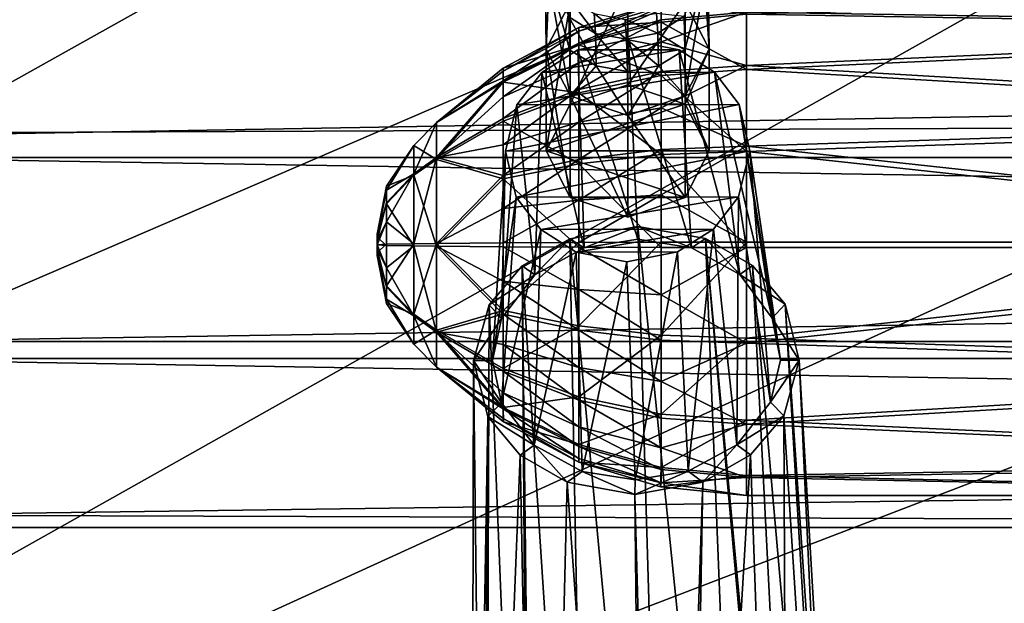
# Model space of a CAD drawing. Header units: metres. Extents: x -1204 to 0, y -809 to 0.
# Tile 20 of 145: x -1004 to -925, y -176 to -130. Entities that reach past the tile are written whole.
import ezdxf

# ---------------------------------------------------------------- set-up
doc = ezdxf.new("R2010")
doc.units = ezdxf.units.M

msp = doc.modelspace()

# ---------------------------------------------------------------- linework, layer by layer
at = {"layer": 'top0123410'}
for points in [[(-86.644287, -134.744339, 2135.108154), (-73.120026, -110.688354, 2118.26416), (-1125.842896, -120.685265, 2125.263916)], [(-86.644287, -134.744339, 2135.108154), (-1125.842896, -120.685265, 2125.263916), (-1114.374756, -139.161072, 2138.200928)], [(-1123.930176, -122.44268, 2122.832275), (-80.112152, -122.44268, 2122.832275), (-1112.71814, -140.701401, 2135.617188)], [(-80.112152, -122.44268, 2122.832275), (-91.324203, -140.701401, 2135.617188), (-1112.71814, -140.701401, 2135.617188)], [(-102.716942, -155.356339, 2149.541016), (-86.644287, -134.744339, 2135.108154), (-1114.374756, -139.161072, 2138.200928)], [(-102.716942, -155.356339, 2149.541016), (-1114.374756, -139.161072, 2138.200928), (-1101.325439, -155.356339, 2149.541016)], [(-1112.71814, -140.701401, 2135.617188), (-91.324203, -140.701401, 2135.617188), (-1099.933228, -156.713867, 2146.829102)], [(-91.324203, -140.701401, 2135.617188), (-104.1091, -156.713867, 2146.829102), (-1099.933228, -156.713867, 2146.829102)], [(-120.913994, -171.980591, 2161.181396), (-1101.325439, -155.356339, 2149.541016), (-1086.915405, -168.997421, 2159.092529)], [(-120.913994, -171.980591, 2161.181396), (-102.716942, -155.356339, 2149.541016), (-1101.325439, -155.356339, 2149.541016)], [(-1099.933228, -156.713867, 2146.829102), (-104.1091, -156.713867, 2146.829102), (-1085.794189, -170.206116, 2156.276611)], [(-104.1091, -156.713867, 2146.829102), (-118.248085, -170.206116, 2156.276611), (-1085.794189, -170.206116, 2156.276611)], [(-1071.388184, -179.853867, 2166.694336), (-120.913994, -171.980591, 2161.181396), (-1086.915405, -168.997421, 2159.092529)], [(-1085.794189, -170.206116, 2156.276611), (-118.248085, -170.206116, 2156.276611), (-1070.543091, -180.947266, 2163.797607)], [(-118.248085, -170.206116, 2156.276611), (-133.499237, -180.947266, 2163.797607), (-1070.543091, -180.947266, 2163.797607)], [(-140.755402, -184.178574, 2169.722412), (-120.913994, -171.980591, 2161.181396), (-1071.388184, -179.853867, 2166.694336)]]:
    msp.add_3dface(points, dxfattribs=at)
at = {"layer": 'top0123411'}
for points in [[(-961.70813, -132.049088, 1735.136475), (-961.316711, -122.724388, 1722.11853), (-961.806519, -125.094673, 1721.36084)], [(-961.70813, -132.049088, 1735.136475), (-959.804138, -128.31665, 1737.81897), (-961.316711, -122.724388, 1722.11853)], [(-948.70813, -132.049088, 1735.136475), (-949.307251, -122.655342, 1721.981689), (-950.611389, -128.317215, 1737.818604)], [(-948.70813, -132.049088, 1735.136475), (-948.807617, -125.019936, 1721.212891), (-949.307251, -122.655342, 1721.981689)], [(-959.893799, -129.458191, 1719.928833), (-959.826782, -132.131332, 1726.437988), (-961.806519, -125.094673, 1721.36084)], [(-961.806519, -125.094673, 1721.36084), (-959.826782, -132.131332, 1726.437988), (-959.804138, -135.781509, 1732.454102)], [(-959.804138, -135.781509, 1732.454102), (-961.70813, -132.049088, 1735.136475), (-961.806519, -125.094673, 1721.36084)], [(-948.807617, -125.019936, 1721.212891), (-950.634583, -132.100815, 1726.387695), (-950.702148, -129.405334, 1719.824219)], [(-950.611389, -135.780945, 1732.454468), (-950.634583, -132.100815, 1726.387695), (-948.807617, -125.019936, 1721.212891)], [(-948.70813, -132.049088, 1735.136475), (-950.611389, -135.780945, 1732.454468), (-948.807617, -125.019936, 1721.212891)], [(-955.207581, -134.881683, 1750.215576), (-955.207581, -126.770828, 1738.929932), (-959.804138, -136.427505, 1749.104614)], [(-955.207581, -126.770828, 1738.929932), (-959.804138, -128.31665, 1737.81897), (-959.804138, -136.427505, 1749.104614)], [(-950.611389, -128.317215, 1737.818604), (-955.207581, -126.770828, 1738.929932), (-955.207581, -134.881683, 1750.215576)], [(-959.893799, -129.458191, 1719.928833), (-960.003662, -127.826607, 1713.084595), (-957.78241, -130.787109, 1719.472534)], [(-960.003662, -127.826607, 1713.084595), (-957.889038, -129.203201, 1712.828247), (-957.78241, -130.787109, 1719.472534)], [(-959.804138, -136.427505, 1749.104614), (-959.804138, -128.31665, 1737.81897), (-961.70813, -140.159943, 1746.422119)], [(-959.804138, -128.31665, 1737.81897), (-961.70813, -132.049088, 1735.136475), (-961.70813, -140.159943, 1746.422119)], [(-950.611389, -136.428085, 1749.104248), (-950.611389, -128.317215, 1737.818604), (-955.207581, -134.881683, 1750.215576)], [(-948.70813, -132.049088, 1735.136475), (-950.611389, -128.317215, 1737.818604), (-950.611389, -136.428085, 1749.104248)], [(-957.78241, -130.787109, 1719.472534), (-957.717407, -133.382156, 1725.791382), (-959.893799, -129.458191, 1719.928833)], [(-957.717407, -133.382156, 1725.791382), (-959.826782, -132.131332, 1726.437988), (-959.893799, -129.458191, 1719.928833)], [(-957.78241, -130.787109, 1719.472534), (-957.889038, -129.203201, 1712.828247), (-955.294189, -131.243713, 1719.292358)], [(-957.889038, -129.203201, 1712.828247), (-955.399902, -129.673965, 1712.707397), (-955.294189, -131.243713, 1719.292358)], [(-952.807983, -130.758499, 1719.415894), (-955.399902, -129.673965, 1712.707397), (-952.9151, -129.167221, 1712.740601)], [(-950.702148, -129.405334, 1719.824219), (-952.807983, -130.758499, 1719.415894), (-952.9151, -129.167221, 1712.740601)], [(-950.634583, -132.100815, 1726.387695), (-952.807983, -130.758499, 1719.415894), (-950.702148, -129.405334, 1719.824219)], [(-955.294189, -131.243713, 1719.292358), (-955.399902, -129.673965, 1712.707397), (-952.807983, -130.758499, 1719.415894)], [(-955.294189, -131.243713, 1719.292358), (-955.229736, -133.815582, 1725.55481), (-957.78241, -130.787109, 1719.472534)], [(-955.229736, -133.815582, 1725.55481), (-957.717407, -133.382156, 1725.791382), (-957.78241, -130.787109, 1719.472534)], [(-952.742615, -133.365646, 1725.76416), (-955.294189, -131.243713, 1719.292358), (-952.807983, -130.758499, 1719.415894)], [(-950.634583, -132.100815, 1726.387695), (-952.742615, -133.365646, 1725.76416), (-952.807983, -130.758499, 1719.415894)], [(-955.229736, -133.815582, 1725.55481), (-955.294189, -131.243713, 1719.292358), (-952.742615, -133.365646, 1725.76416)], [(-959.804138, -135.781509, 1732.454102), (-959.804138, -143.89238, 1743.739746), (-961.70813, -132.049088, 1735.136475)], [(-959.804138, -143.89238, 1743.739746), (-961.70813, -140.159943, 1746.422119), (-961.70813, -132.049088, 1735.136475)], [(-959.826782, -132.131332, 1726.437988), (-957.717407, -133.382156, 1725.791382), (-959.804138, -135.781509, 1732.454102)], [(-950.634583, -132.100815, 1726.387695), (-950.611389, -135.780945, 1732.454468), (-952.742615, -133.365646, 1725.76416)], [(-948.70813, -132.049088, 1735.136475), (-948.70813, -140.159943, 1746.422119), (-950.611389, -135.780945, 1732.454468)], [(-948.70813, -140.159943, 1746.422119), (-948.70813, -132.049088, 1735.136475), (-950.611389, -136.428085, 1749.104248)], [(-959.804138, -135.781509, 1732.454102), (-957.717407, -133.382156, 1725.791382), (-955.207581, -137.327332, 1731.34314)], [(-957.717407, -133.382156, 1725.791382), (-955.229736, -133.815582, 1725.55481), (-955.207581, -137.327332, 1731.34314)], [(-955.207581, -137.327332, 1731.34314), (-955.229736, -133.815582, 1725.55481), (-952.742615, -133.365646, 1725.76416)], [(-950.611389, -135.780945, 1732.454468), (-955.207581, -137.327332, 1731.34314), (-952.742615, -133.365646, 1725.76416)], [(-950.611389, -136.428085, 1749.104248), (-955.207581, -134.881683, 1750.215576), (-959.804138, -136.427505, 1749.104614)], [(-955.207581, -137.327332, 1731.34314), (-955.207581, -145.438187, 1742.628784), (-959.804138, -135.781509, 1732.454102)], [(-955.207581, -145.438187, 1742.628784), (-959.804138, -143.89238, 1743.739746), (-959.804138, -135.781509, 1732.454102)], [(-950.611389, -135.780945, 1732.454468), (-950.611389, -143.8918, 1743.740112), (-955.207581, -137.327332, 1731.34314)], [(-948.70813, -140.159943, 1746.422119), (-950.611389, -143.8918, 1743.740112), (-950.611389, -135.780945, 1732.454468)], [(-961.70813, -140.159943, 1746.422119), (-950.611389, -136.428085, 1749.104248), (-959.804138, -136.427505, 1749.104614)], [(-948.70813, -140.159943, 1746.422119), (-950.611389, -136.428085, 1749.104248), (-961.70813, -140.159943, 1746.422119)], [(-950.611389, -143.8918, 1743.740112), (-955.207581, -145.438187, 1742.628784), (-955.207581, -137.327332, 1731.34314)], [(-950.611389, -143.8918, 1743.740112), (-948.70813, -140.159943, 1746.422119), (-961.70813, -140.159943, 1746.422119)], [(-961.70813, -140.159943, 1746.422119), (-959.804138, -143.89238, 1743.739746), (-950.611389, -143.8918, 1743.740112)], [(-959.804138, -143.89238, 1743.739746), (-955.207581, -145.438187, 1742.628784), (-950.611389, -143.8918, 1743.740112)]]:
    msp.add_3dface(points, dxfattribs=at)
at = {"layer": 'top0123416'}
for points in [[(-955.146423, -131.298706, 1750.497314), (-959.196228, -132.102875, 1750.205078), (-954.402039, -147.19902, 1789.454346)], [(-951.107971, -132.090317, 1750.055664), (-959.196228, -132.102875, 1750.205078), (-955.146423, -131.298706, 1750.497314)], [(-951.107971, -132.090317, 1750.055664), (-955.146423, -131.298706, 1750.497314), (-950.126953, -147.88327, 1788.896851)], [(-955.146423, -131.298706, 1750.497314), (-954.402039, -147.19902, 1789.454346), (-950.126953, -147.88327, 1788.896851)], [(-948.269531, -133.882874, 1749.176514), (-962.062378, -133.906799, 1749.430298), (-951.107971, -132.090317, 1750.055664)], [(-962.062378, -133.906799, 1749.430298), (-959.196228, -132.102875, 1750.205078), (-951.107971, -132.090317, 1750.055664)], [(-959.196228, -132.102875, 1750.205078), (-962.062378, -133.906799, 1749.430298), (-958.692871, -147.896637, 1789.055054)], [(-959.196228, -132.102875, 1750.205078), (-958.692871, -147.896637, 1789.055054), (-954.402039, -147.19902, 1789.454346)], [(-948.269531, -133.882874, 1749.176514), (-951.107971, -132.090317, 1750.055664), (-946.25824, -150.036484, 1787.330078)], [(-951.107971, -132.090317, 1750.055664), (-950.126953, -147.88327, 1788.896851), (-946.25824, -150.036484, 1787.330078)], [(-946.308655, -136.471664, 1747.947998), (-964.056519, -136.499237, 1748.276001), (-948.269531, -133.882874, 1749.176514)], [(-964.056519, -136.499237, 1748.276001), (-962.062378, -133.906799, 1749.430298), (-948.269531, -133.882874, 1749.176514)], [(-962.062378, -133.906799, 1749.430298), (-964.056519, -136.499237, 1748.276001), (-962.609863, -150.061859, 1787.63208)], [(-962.062378, -133.906799, 1749.430298), (-962.609863, -150.061859, 1787.63208), (-958.692871, -147.896637, 1789.055054)], [(-946.308655, -136.471664, 1747.947998), (-948.269531, -133.882874, 1749.176514), (-943.667786, -153.500519, 1784.880493)], [(-948.269531, -133.882874, 1749.176514), (-946.25824, -150.036484, 1787.330078), (-943.667786, -153.500519, 1784.880493)], [(-964.056519, -136.499237, 1748.276001), (-965.277527, -153.532928, 1785.280396), (-962.609863, -150.061859, 1787.63208)], [(-964.056519, -136.499237, 1748.276001), (-964.959961, -140.174774, 1746.602539), (-965.277527, -153.532928, 1785.280396)], [(-945.456238, -140.145111, 1746.241821), (-964.959961, -140.174774, 1746.602539), (-946.308655, -136.471664, 1747.947998)], [(-964.959961, -140.174774, 1746.602539), (-964.056519, -136.499237, 1748.276001), (-946.308655, -136.471664, 1747.947998)], [(-945.456238, -140.145111, 1746.241821), (-946.308655, -136.471664, 1747.947998), (-943.012695, -156.856613, 1782.543457)], [(-946.308655, -136.471664, 1747.947998), (-943.667786, -153.500519, 1784.880493), (-943.012695, -156.856613, 1782.543457)], [(-966.008728, -156.891571, 1782.96875), (-964.959961, -140.174774, 1746.602539), (-964.107849, -143.847626, 1744.896606)], [(-964.959961, -140.174774, 1746.602539), (-966.008728, -156.891571, 1782.96875), (-965.277527, -153.532928, 1785.280396)], [(-964.107849, -143.847626, 1744.896606), (-964.959961, -140.174774, 1746.602539), (-945.456238, -140.145111, 1746.241821)], [(-946.359985, -143.821228, 1744.568115), (-964.107849, -143.847626, 1744.896606), (-945.456238, -140.145111, 1746.241821)], [(-943.810791, -160.21756, 1780.231445), (-946.359985, -143.821228, 1744.568115), (-945.456238, -140.145111, 1746.241821)], [(-943.012695, -156.856613, 1782.543457), (-943.810791, -160.21756, 1780.231445), (-945.456238, -140.145111, 1746.241821)], [(-965.286743, -160.249573, 1780.629028), (-966.008728, -156.891571, 1782.96875), (-964.107849, -143.847626, 1744.896606)], [(-965.286743, -160.249573, 1780.629028), (-964.107849, -143.847626, 1744.896606), (-962.149902, -146.434067, 1743.669189)], [(-962.149902, -146.434067, 1743.669189), (-964.107849, -143.847626, 1744.896606), (-946.359985, -143.821228, 1744.568115)], [(-948.357056, -146.416031, 1743.41272), (-962.149902, -146.434067, 1743.669189), (-946.359985, -143.821228, 1744.568115)], [(-946.49884, -163.612183, 1777.932983), (-948.357056, -146.416031, 1743.41272), (-946.359985, -143.821228, 1744.568115)], [(-943.810791, -160.21756, 1780.231445), (-946.49884, -163.612183, 1777.932983), (-946.359985, -143.821228, 1744.568115)], [(-962.675537, -163.636169, 1778.232666), (-965.286743, -160.249573, 1780.629028), (-962.149902, -146.434067, 1743.669189)], [(-962.675537, -163.636169, 1778.232666), (-962.149902, -146.434067, 1743.669189), (-959.308899, -148.229309, 1742.788818)], [(-959.308899, -148.229309, 1742.788818), (-962.149902, -146.434067, 1743.669189), (-948.357056, -146.416031, 1743.41272)], [(-954.390137, -146.186127, 1790.155518), (-959.817505, -147.166595, 1789.582642), (-951.88208, -231.93866, 1918.715698)], [(-959.817505, -147.166595, 1789.582642), (-954.390137, -146.186127, 1790.155518), (-958.692871, -147.896637, 1789.055054)], [(-951.220642, -148.21727, 1742.63916), (-959.308899, -148.229309, 1742.788818), (-948.357056, -146.416031, 1743.41272)], [(-954.390137, -146.186127, 1790.155518), (-954.402039, -147.19902, 1789.454346), (-958.692871, -147.896637, 1789.055054)], [(-950.126953, -147.88327, 1788.896851), (-954.402039, -147.19902, 1789.454346), (-954.390137, -146.186127, 1790.155518)], [(-951.88208, -231.93866, 1918.715698), (-945.61499, -231.949402, 1916.236816), (-954.390137, -146.186127, 1790.155518)], [(-945.61499, -231.949402, 1916.236816), (-948.98468, -147.150116, 1789.382324), (-954.390137, -146.186127, 1790.155518)], [(-948.98468, -147.150116, 1789.382324), (-950.126953, -147.88327, 1788.896851), (-954.390137, -146.186127, 1790.155518)], [(-950.389282, -165.724472, 1776.546265), (-951.220642, -148.21727, 1742.63916), (-948.357056, -146.416031, 1743.41272)], [(-946.49884, -163.612183, 1777.932983), (-950.389282, -165.724472, 1776.546265), (-948.357056, -146.416031, 1743.41272)], [(-959.817505, -147.166595, 1789.582642), (-963.61731, -149.33139, 1788.157715), (-958.236511, -231.968597, 1916.470215)], [(-963.61731, -149.33139, 1788.157715), (-959.817505, -147.166595, 1789.582642), (-962.609863, -150.061859, 1787.63208)], [(-962.609863, -150.061859, 1787.63208), (-959.817505, -147.166595, 1789.582642), (-958.692871, -147.896637, 1789.055054)], [(-959.817505, -147.166595, 1789.582642), (-958.236511, -231.968597, 1916.470215), (-951.88208, -231.93866, 1918.715698)], [(-946.25824, -150.036484, 1787.330078), (-950.126953, -147.88327, 1788.896851), (-948.98468, -147.150116, 1789.382324)], [(-945.61499, -231.949402, 1916.236816), (-941.383423, -231.871628, 1910.878662), (-948.98468, -147.150116, 1789.382324)], [(-941.383423, -231.871628, 1910.878662), (-941.017761, -232.144806, 1910.63855), (-948.98468, -147.150116, 1789.382324)], [(-948.98468, -147.150116, 1789.382324), (-941.017761, -232.144806, 1910.63855), (-945.233582, -149.303436, 1787.817749)], [(-945.233582, -149.303436, 1787.817749), (-946.25824, -150.036484, 1787.330078), (-948.98468, -147.150116, 1789.382324)], [(-958.832886, -165.737045, 1776.702515), (-962.675537, -163.636169, 1778.232666), (-959.308899, -148.229309, 1742.788818)], [(-951.220642, -148.21727, 1742.63916), (-955.270264, -149.021179, 1742.347046), (-959.308899, -148.229309, 1742.788818)], [(-958.832886, -165.737045, 1776.702515), (-959.308899, -148.229309, 1742.788818), (-955.270264, -149.021179, 1742.347046)], [(-954.618713, -166.401306, 1776.160156), (-955.270264, -149.021179, 1742.347046), (-951.220642, -148.21727, 1742.63916)], [(-950.389282, -165.724472, 1776.546265), (-954.618713, -166.401306, 1776.160156), (-951.220642, -148.21727, 1742.63916)], [(-954.618713, -166.401306, 1776.160156), (-958.832886, -165.737045, 1776.702515), (-955.270264, -149.021179, 1742.347046)], [(-945.233582, -149.303436, 1787.817749), (-942.644897, -152.402512, 1785.62085), (-946.25824, -150.036484, 1787.330078)], [(-941.017761, -232.144806, 1910.63855), (-937.607361, -236.073486, 1906.930786), (-945.233582, -149.303436, 1787.817749)], [(-945.233582, -149.303436, 1787.817749), (-937.607361, -236.073486, 1906.930786), (-942.644897, -152.402512, 1785.62085)], [(-963.61731, -149.33139, 1788.157715), (-966.276062, -152.438431, 1786.057861), (-963.037048, -232.178284, 1911.045776)], [(-966.276062, -152.438431, 1786.057861), (-963.61731, -149.33139, 1788.157715), (-962.609863, -150.061859, 1787.63208)], [(-966.276062, -152.438431, 1786.057861), (-962.609863, -150.061859, 1787.63208), (-965.277527, -153.532928, 1785.280396)], [(-963.61731, -149.33139, 1788.157715), (-962.663574, -231.903976, 1911.272217), (-958.236511, -231.968597, 1916.470215)], [(-962.663574, -231.903976, 1911.272217), (-963.61731, -149.33139, 1788.157715), (-963.037048, -232.178284, 1911.045776)], [(-942.644897, -152.402512, 1785.62085), (-943.667786, -153.500519, 1784.880493), (-946.25824, -150.036484, 1787.330078)], [(-966.276062, -152.438431, 1786.057861), (-967.508484, -156.894043, 1782.996338), (-966.57019, -236.117523, 1907.466431)], [(-967.508484, -156.894043, 1782.996338), (-966.276062, -152.438431, 1786.057861), (-965.277527, -153.532928, 1785.280396)], [(-963.037048, -232.178284, 1911.045776), (-966.276062, -152.438431, 1786.057861), (-966.57019, -236.117523, 1907.466431)], [(-942.644897, -152.402512, 1785.62085), (-941.512939, -156.854523, 1782.515503), (-943.667786, -153.500519, 1784.880493)], [(-937.607361, -236.073486, 1906.930786), (-936.613586, -240.000565, 1902.641479), (-942.644897, -152.402512, 1785.62085)], [(-942.644897, -152.402512, 1785.62085), (-936.613586, -240.000565, 1902.641479), (-941.512939, -156.854523, 1782.515503)], [(-967.508484, -156.894043, 1782.996338), (-965.277527, -153.532928, 1785.280396), (-966.008728, -156.891571, 1782.96875)], [(-941.512939, -156.854523, 1782.515503), (-943.012695, -156.856613, 1782.543457), (-943.667786, -153.500519, 1784.880493)], [(-966.57019, -236.117523, 1907.466431), (-967.508484, -156.894043, 1782.996338), (-967.709961, -240.047852, 1903.216553)], [(-967.508484, -156.894043, 1782.996338), (-966.376282, -161.346176, 1779.890869), (-967.709961, -240.047852, 1903.216553)], [(-965.286743, -160.249573, 1780.629028), (-967.508484, -156.894043, 1782.996338), (-966.008728, -156.891571, 1782.96875)], [(-966.376282, -161.346176, 1779.890869), (-967.508484, -156.894043, 1782.996338), (-965.286743, -160.249573, 1780.629028)], [(-943.012695, -156.856613, 1782.543457), (-941.512939, -156.854523, 1782.515503), (-943.810791, -160.21756, 1780.231445)], [(-941.512939, -156.854523, 1782.515503), (-942.745667, -161.310257, 1779.453857), (-943.810791, -160.21756, 1780.231445)], [(-941.512939, -156.854523, 1782.515503), (-937.510498, -243.229324, 1898.568848), (-942.745667, -161.310257, 1779.453857)], [(-936.613586, -240.000565, 1902.641479), (-937.510498, -243.229324, 1898.568848), (-941.512939, -156.854523, 1782.515503)], [(-962.675537, -163.636169, 1778.232666), (-966.376282, -161.346176, 1779.890869), (-965.286743, -160.249573, 1780.629028)], [(-943.810791, -160.21756, 1780.231445), (-942.745667, -161.310257, 1779.453857), (-946.49884, -163.612183, 1777.932983)], [(-967.709961, -240.047852, 1903.216553), (-966.376282, -161.346176, 1779.890869), (-966.954407, -243.274094, 1899.113403)], [(-966.376282, -161.346176, 1779.890869), (-963.783752, -164.448151, 1777.692017), (-966.954407, -243.274094, 1899.113403)], [(-963.783752, -164.448151, 1777.692017), (-966.376282, -161.346176, 1779.890869), (-962.675537, -163.636169, 1778.232666)], [(-942.745667, -161.310257, 1779.453857), (-945.408325, -164.420197, 1777.352173), (-946.49884, -163.612183, 1777.932983)], [(-942.745667, -161.310257, 1779.453857), (-942.350342, -251.062286, 1897.449463), (-945.408325, -164.420197, 1777.352173)], [(-937.510498, -243.229324, 1898.568848), (-942.350342, -251.062286, 1897.449463), (-942.745667, -161.310257, 1779.453857)], [(-960.036133, -166.598297, 1776.129639), (-963.783752, -164.448151, 1777.692017), (-962.675537, -163.636169, 1778.232666)], [(-960.036133, -166.598297, 1776.129639), (-962.675537, -163.636169, 1778.232666), (-958.832886, -165.737045, 1776.702515)], [(-946.49884, -163.612183, 1777.932983), (-949.204529, -166.581833, 1775.929321), (-950.389282, -165.724472, 1776.546265)], [(-946.49884, -163.612183, 1777.932983), (-945.408325, -164.420197, 1777.352173), (-949.204529, -166.581833, 1775.929321)], [(-966.954407, -243.274094, 1899.113403), (-963.783752, -164.448151, 1777.692017), (-962.135498, -251.092377, 1897.81543)], [(-963.783752, -164.448151, 1777.692017), (-960.036133, -166.598297, 1776.129639), (-962.135498, -251.092377, 1897.81543)], [(-942.350342, -251.062286, 1897.449463), (-950.794922, -254.753448, 1896.769775), (-945.408325, -164.420197, 1777.352173)], [(-945.408325, -164.420197, 1777.352173), (-950.794922, -254.753448, 1896.769775), (-949.204529, -166.581833, 1775.929321)], [(-954.631287, -167.562057, 1775.356567), (-960.036133, -166.598297, 1776.129639), (-958.832886, -165.737045, 1776.702515)], [(-954.631287, -167.562057, 1775.356567), (-958.832886, -165.737045, 1776.702515), (-954.618713, -166.401306, 1776.160156)], [(-949.204529, -166.581833, 1775.929321), (-954.631287, -167.562057, 1775.356567), (-950.389282, -165.724472, 1776.546265)], [(-950.389282, -165.724472, 1776.546265), (-954.631287, -167.562057, 1775.356567), (-954.618713, -166.401306, 1776.160156)], [(-962.135498, -251.092377, 1897.81543), (-960.036133, -166.598297, 1776.129639), (-953.710632, -254.757889, 1896.82373)], [(-960.036133, -166.598297, 1776.129639), (-954.631287, -167.562057, 1775.356567), (-953.710632, -254.757889, 1896.82373)], [(-949.204529, -166.581833, 1775.929321), (-952.249084, -254.970779, 1896.979126), (-954.631287, -167.562057, 1775.356567)], [(-950.794922, -254.753448, 1896.769775), (-952.249084, -254.970779, 1896.979126), (-949.204529, -166.581833, 1775.929321)], [(-953.710632, -254.757889, 1896.82373), (-954.631287, -167.562057, 1775.356567), (-952.249084, -254.970779, 1896.979126)]]:
    msp.add_3dface(points, dxfattribs=at)
at = {"layer": 'top0123424'}
for points in [[(-945.710632, -129.264404, 1772.226807), (-875.20813, -130.447342, 1774.560303), (-875.20813, -127.65686, 1764.590698)], [(-875.20813, -127.65686, 1764.590698), (-875.20813, -130.225037, 1754.561523), (-945.710632, -129.094116, 1756.920532)], [(-952.538696, -128.329315, 1764.58313), (-959.104553, -130.320923, 1764.561035), (-952.538757, -129.882797, 1771.962646)], [(-959.104553, -130.320923, 1764.561035), (-952.538696, -128.329315, 1764.58313), (-959.104553, -130.616425, 1761.175537)], [(-952.538696, -128.329315, 1764.58313), (-952.538818, -128.658798, 1760.808716), (-959.104553, -130.616425, 1761.175537)], [(-959.104553, -130.616425, 1761.175537), (-952.538818, -128.658798, 1760.808716), (-959.104553, -131.566696, 1757.91272)], [(-952.538818, -128.658798, 1760.808716), (-952.538818, -129.718262, 1757.171021), (-959.104553, -131.566696, 1757.91272)], [(-952.538818, -128.658798, 1760.808716), (-945.710632, -129.094116, 1756.920532), (-952.538818, -129.718262, 1757.171021)], [(-952.538696, -128.329315, 1764.58313), (-952.538757, -129.882797, 1771.962646), (-945.710632, -129.264404, 1772.226807)], [(-945.710632, -129.094116, 1756.920532), (-952.538818, -131.467041, 1753.809814), (-952.538818, -129.718262, 1757.171021)], [(-945.710632, -129.094116, 1756.920532), (-945.710632, -133.357193, 1750.384277), (-952.538818, -131.467041, 1753.809814)], [(-945.710632, -129.264404, 1772.226807), (-952.538757, -129.882797, 1771.962646), (-945.710632, -133.671661, 1778.666748)], [(-945.710632, -129.094116, 1756.920532), (-875.20813, -130.225037, 1754.561523), (-945.710632, -133.357193, 1750.384277)], [(-945.710632, -129.264404, 1772.226807), (-945.710632, -133.671661, 1778.666748), (-875.20813, -130.447342, 1774.560303)], [(-959.104553, -130.320923, 1764.561035), (-965.15564, -133.555115, 1764.525024), (-959.104553, -131.714279, 1771.180054)], [(-965.15564, -133.555115, 1764.525024), (-959.104553, -130.320923, 1764.561035), (-965.155579, -133.795441, 1761.77124)], [(-959.104553, -130.320923, 1764.561035), (-959.104553, -130.616425, 1761.175537), (-965.155579, -133.795441, 1761.77124)], [(-952.538818, -129.718262, 1757.171021), (-952.538818, -131.467041, 1753.809814), (-959.104553, -133.135284, 1754.897949)], [(-959.104553, -131.566696, 1757.91272), (-952.538818, -129.718262, 1757.171021), (-959.104553, -133.135284, 1754.897949)], [(-959.104553, -130.320923, 1764.561035), (-959.104553, -131.714279, 1771.180054), (-952.538757, -129.882797, 1771.962646)], [(-952.538757, -129.882797, 1771.962646), (-959.104553, -131.714279, 1771.180054), (-952.538757, -134.141861, 1778.185913)], [(-952.538757, -129.882797, 1771.962646), (-952.538757, -134.141861, 1778.185913), (-945.710632, -133.671661, 1778.666748)], [(-875.20813, -130.225037, 1754.561523), (-875.20813, -137.463715, 1747.160034), (-945.710632, -133.357193, 1750.384277)], [(-945.710632, -133.671661, 1778.666748), (-875.20813, -137.84877, 1781.79895), (-875.20813, -130.447342, 1774.560303)], [(-965.155579, -133.795441, 1761.77124), (-959.104553, -130.616425, 1761.175537), (-965.155579, -134.56842, 1759.117065)], [(-959.104553, -130.616425, 1761.175537), (-959.104553, -131.566696, 1757.91272), (-965.155579, -134.56842, 1759.117065)], [(-965.15564, -133.555115, 1764.525024), (-965.155579, -134.688477, 1769.90918), (-959.104553, -131.714279, 1771.180054)], [(-965.155579, -134.56842, 1759.117065), (-959.104553, -131.566696, 1757.91272), (-965.155579, -135.84436, 1756.664795)], [(-959.104553, -131.566696, 1757.91272), (-959.104553, -133.135284, 1754.897949), (-965.155579, -135.84436, 1756.664795)], [(-959.104553, -131.714279, 1771.180054), (-965.155579, -134.688477, 1769.90918), (-959.104553, -135.534454, 1776.762085)], [(-952.538818, -131.467041, 1753.809814), (-959.104553, -135.261887, 1752.24707), (-959.104553, -133.135284, 1754.897949)], [(-952.538818, -131.467041, 1753.809814), (-952.538818, -133.837982, 1750.854492), (-959.104553, -135.261887, 1752.24707)], [(-959.104553, -131.714279, 1771.180054), (-959.104553, -135.534454, 1776.762085), (-952.538757, -134.141861, 1778.185913)], [(-945.710632, -133.357193, 1750.384277), (-952.538818, -133.837982, 1750.854492), (-952.538818, -131.467041, 1753.809814)], [(-965.15564, -133.555115, 1764.525024), (-970.459351, -137.907486, 1764.476685), (-965.155579, -134.688477, 1769.90918)], [(-965.15564, -133.555115, 1764.525024), (-965.155579, -133.795441, 1761.77124), (-970.459351, -137.907486, 1764.476685)], [(-959.104553, -133.135284, 1754.897949), (-959.104553, -135.261887, 1752.24707), (-965.155579, -137.574188, 1754.508545)], [(-965.155579, -135.84436, 1756.664795), (-959.104553, -133.135284, 1754.897949), (-965.155579, -137.574188, 1754.508545)], [(-952.538818, -133.837982, 1750.854492), (-945.710632, -133.357193, 1750.384277), (-952.538818, -136.739883, 1748.418457)], [(-945.710632, -133.357193, 1750.384277), (-945.710632, -139.797058, 1745.976929), (-952.538818, -136.739883, 1748.418457)], [(-945.710632, -133.357193, 1750.384277), (-875.20813, -137.463715, 1747.160034), (-945.710632, -139.797058, 1745.976929)], [(-965.155579, -133.795441, 1761.77124), (-965.155579, -134.56842, 1759.117065), (-970.459351, -137.907486, 1764.476685)], [(-952.538818, -133.837982, 1750.854492), (-959.104553, -137.864746, 1750.062134), (-959.104553, -135.261887, 1752.24707)], [(-952.538818, -133.837982, 1750.854492), (-952.538818, -136.739883, 1748.418457), (-959.104553, -137.864746, 1750.062134)], [(-952.538757, -134.141861, 1778.185913), (-959.104553, -135.534454, 1776.762085), (-952.538818, -140.458298, 1782.305664)], [(-952.538757, -134.141861, 1778.185913), (-952.538818, -140.458298, 1782.305664), (-945.710632, -140.20787, 1782.92981)], [(-945.710632, -133.671661, 1778.666748), (-952.538757, -134.141861, 1778.185913), (-945.710632, -140.20787, 1782.92981)], [(-945.710632, -133.671661, 1778.666748), (-945.710632, -140.20787, 1782.92981), (-875.20813, -137.84877, 1781.79895)], [(-970.459351, -137.907486, 1764.476685), (-965.155579, -134.56842, 1759.117065), (-970.459351, -140.68605, 1757.552002)], [(-965.155579, -134.56842, 1759.117065), (-965.155579, -135.84436, 1756.664795), (-970.459351, -140.68605, 1757.552002)], [(-970.459351, -137.907486, 1764.476685), (-970.459351, -140.839325, 1771.337891), (-965.155579, -134.688477, 1769.90918)], [(-965.155579, -134.688477, 1769.90918), (-970.459351, -140.839325, 1771.337891), (-965.155579, -137.795914, 1774.449707)], [(-965.155579, -134.688477, 1769.90918), (-965.155579, -137.795914, 1774.449707), (-959.104553, -135.534454, 1776.762085)], [(-970.459351, -140.68605, 1757.552002), (-965.155579, -135.84436, 1756.664795), (-965.155579, -137.574188, 1754.508545)], [(-959.104553, -135.261887, 1752.24707), (-965.155579, -139.691437, 1752.731201), (-965.155579, -137.574188, 1754.508545)], [(-959.104553, -135.261887, 1752.24707), (-959.104553, -137.864746, 1750.062134), (-965.155579, -139.691437, 1752.731201)], [(-959.104553, -135.534454, 1776.762085), (-965.155579, -137.795914, 1774.449707), (-959.104553, -141.199982, 1780.457275)], [(-959.104553, -135.534454, 1776.762085), (-959.104553, -141.199982, 1780.457275), (-952.538818, -140.458298, 1782.305664)], [(-952.538818, -136.739883, 1748.418457), (-959.104553, -140.843887, 1748.42688), (-959.104553, -137.864746, 1750.062134)], [(-952.538818, -140.061279, 1746.595459), (-959.104553, -140.843887, 1748.42688), (-952.538818, -136.739883, 1748.418457)], [(-952.538818, -136.739883, 1748.418457), (-945.710632, -139.797058, 1745.976929), (-952.538818, -140.061279, 1746.595459)], [(-875.20813, -137.463715, 1747.160034), (-875.20813, -147.433304, 1744.369629), (-945.710632, -139.797058, 1745.976929)], [(-970.459351, -137.907486, 1764.476685), (-972.279175, -139.727188, 1764.456421), (-970.459351, -140.839325, 1771.337891)], [(-972.279175, -139.727188, 1764.456421), (-970.459351, -137.907486, 1764.476685), (-972.279175, -141.987091, 1758.824463)], [(-970.459351, -137.907486, 1764.476685), (-970.459351, -140.68605, 1757.552002), (-972.279175, -141.987091, 1758.824463)], [(-965.155579, -137.574188, 1754.508545), (-965.155579, -139.691437, 1752.731201), (-970.459351, -140.68605, 1757.552002)], [(-970.459351, -140.839325, 1771.337891), (-965.155579, -142.404419, 1777.455566), (-965.155579, -137.795914, 1774.449707)], [(-965.155579, -137.795914, 1774.449707), (-965.155579, -142.404419, 1777.455566), (-959.104553, -141.199982, 1780.457275)], [(-959.104553, -137.864746, 1750.062134), (-965.155579, -142.114761, 1751.401123), (-965.155579, -139.691437, 1752.731201)], [(-959.104553, -137.864746, 1750.062134), (-959.104553, -140.843887, 1748.42688), (-965.155579, -142.114761, 1751.401123)], [(-945.710632, -140.20787, 1782.92981), (-875.20813, -147.877945, 1784.367065), (-875.20813, -137.84877, 1781.79895)], [(-972.279175, -142.111755, 1770.036865), (-972.279175, -139.727188, 1764.456421), (-974.446899, -142.971222, 1764.42041)], [(-974.446899, -142.971222, 1764.42041), (-972.279175, -139.727188, 1764.456421), (-974.446899, -143.307053, 1762.625854)], [(-972.279175, -139.727188, 1764.456421), (-972.279175, -141.987091, 1758.824463), (-974.446899, -143.307053, 1762.625854)], [(-972.279175, -139.727188, 1764.456421), (-972.279175, -142.111755, 1770.036865), (-970.459351, -140.839325, 1771.337891)], [(-965.155579, -139.691437, 1752.731201), (-965.155579, -142.114761, 1751.401123), (-970.459351, -140.68605, 1757.552002)], [(-945.710632, -139.797058, 1745.976929), (-952.538818, -143.67453, 1745.455322), (-952.538818, -140.061279, 1746.595459)], [(-945.710632, -139.797058, 1745.976929), (-945.710632, -147.433319, 1744.369629), (-952.538818, -143.67453, 1745.455322)], [(-945.710632, -139.797058, 1745.976929), (-875.20813, -147.433304, 1744.369629), (-945.710632, -147.433319, 1744.369629)], [(-952.538818, -140.061279, 1746.595459), (-952.538818, -143.67453, 1745.455322), (-959.104553, -144.084793, 1747.404297)], [(-952.538818, -140.061279, 1746.595459), (-959.104553, -144.084793, 1747.404297), (-959.104553, -140.843887, 1748.42688)], [(-952.538818, -140.458298, 1782.305664), (-959.104553, -141.199982, 1780.457275), (-952.538818, -147.870483, 1783.69458)], [(-945.710632, -140.20787, 1782.92981), (-952.538818, -140.458298, 1782.305664), (-945.710632, -147.87796, 1784.367065)], [(-952.538818, -140.458298, 1782.305664), (-952.538818, -147.870483, 1783.69458), (-945.710632, -147.87796, 1784.367065)], [(-945.710632, -140.20787, 1782.92981), (-945.710632, -147.87796, 1784.367065), (-875.20813, -147.877945, 1784.367065)], [(-972.279175, -141.987091, 1758.824463), (-970.459351, -140.68605, 1757.552002), (-972.279175, -147.56752, 1756.439941)], [(-970.459351, -140.68605, 1757.552002), (-970.459351, -147.547256, 1754.620239), (-972.279175, -147.56752, 1756.439941)], [(-970.459351, -140.839325, 1771.337891), (-972.279175, -142.111755, 1770.036865), (-970.459351, -147.763992, 1774.116455)], [(-970.459351, -140.68605, 1757.552002), (-965.155579, -142.114761, 1751.401123), (-970.459351, -147.547256, 1754.620239)], [(-970.459351, -140.839325, 1771.337891), (-970.459351, -147.763992, 1774.116455), (-965.155579, -142.404419, 1777.455566)], [(-959.104553, -140.843887, 1748.42688), (-965.155579, -144.751007, 1750.569336), (-965.155579, -142.114761, 1751.401123)], [(-959.104553, -144.084793, 1747.404297), (-965.155579, -144.751007, 1750.569336), (-959.104553, -140.843887, 1748.42688)], [(-959.104553, -141.199982, 1780.457275), (-965.155579, -142.404419, 1777.455566), (-959.104553, -147.848343, 1781.703003)], [(-959.104553, -141.199982, 1780.457275), (-959.104553, -147.848343, 1781.703003), (-952.538818, -147.870483, 1783.69458)], [(-972.279175, -141.987091, 1758.824463), (-974.44696, -145.808807, 1760.063232), (-974.446899, -144.303345, 1761.095947)], [(-972.279175, -141.987091, 1758.824463), (-972.279175, -147.56752, 1756.439941), (-974.44696, -145.808807, 1760.063232)], [(-974.446899, -143.307053, 1762.625854), (-972.279175, -141.987091, 1758.824463), (-974.446899, -144.303345, 1761.095947)], [(-972.279175, -147.743866, 1772.296753), (-972.279175, -142.111755, 1770.036865), (-974.446899, -144.376984, 1767.714355)], [(-974.446899, -144.376984, 1767.714355), (-972.279175, -142.111755, 1770.036865), (-974.446899, -142.971222, 1764.42041)], [(-972.279175, -142.111755, 1770.036865), (-972.279175, -147.743866, 1772.296753), (-970.459351, -147.763992, 1774.116455)], [(-965.155579, -142.114761, 1751.401123), (-965.155579, -144.751007, 1750.569336), (-970.459351, -147.547256, 1754.620239)], [(-974.446899, -142.971222, 1764.42041), (-975.20813, -146.797821, 1764.377808), (-974.446899, -144.376984, 1767.714355)], [(-975.20813, -146.797821, 1764.377808), (-974.446899, -142.971222, 1764.42041), (-975.20813, -146.859482, 1764.048828)], [(-974.446899, -142.971222, 1764.42041), (-974.446899, -143.307053, 1762.625854), (-975.20813, -146.859482, 1764.048828)], [(-970.459351, -147.763992, 1774.116455), (-965.155579, -147.812393, 1778.468872), (-965.155579, -142.404419, 1777.455566)], [(-965.155579, -142.404419, 1777.455566), (-965.155579, -147.812393, 1778.468872), (-959.104553, -147.848343, 1781.703003)], [(-975.20813, -146.859482, 1764.048828), (-974.446899, -143.307053, 1762.625854), (-975.20813, -147.042404, 1763.768433)], [(-974.446899, -143.307053, 1762.625854), (-974.446899, -144.303345, 1761.095947), (-975.20813, -147.042404, 1763.768433)], [(-959.104553, -144.084793, 1747.404297), (-952.538818, -143.67453, 1745.455322), (-959.104553, -147.462906, 1747.033691)], [(-959.104553, -147.462906, 1747.033691), (-952.538818, -143.67453, 1745.455322), (-952.538818, -147.440765, 1745.042114)], [(-952.538818, -143.67453, 1745.455322), (-945.710632, -147.433319, 1744.369629), (-952.538818, -147.440765, 1745.042114)], [(-975.20813, -147.042404, 1763.768433), (-974.446899, -144.303345, 1761.095947), (-975.20813, -147.318604, 1763.579712)], [(-974.446899, -144.303345, 1761.095947), (-974.44696, -145.808807, 1760.063232), (-975.20813, -147.318604, 1763.579712)], [(-975.20813, -146.797821, 1764.377808), (-975.20813, -147.05603, 1764.981689), (-974.446899, -144.376984, 1767.714355)], [(-974.446899, -144.376984, 1767.714355), (-975.20813, -147.05603, 1764.981689), (-974.446899, -147.707748, 1769.052734)], [(-974.446899, -147.707748, 1769.052734), (-972.279175, -147.743866, 1772.296753), (-974.446899, -144.376984, 1767.714355)], [(-965.155579, -144.751007, 1750.569336), (-959.104553, -144.084793, 1747.404297), (-965.155579, -147.498871, 1750.267822)], [(-965.155579, -147.498871, 1750.267822), (-959.104553, -144.084793, 1747.404297), (-959.104553, -147.462906, 1747.033691)], [(-970.459351, -147.547256, 1754.620239), (-965.155579, -144.751007, 1750.569336), (-965.155579, -147.498871, 1750.267822)], [(-975.20813, -147.318604, 1763.579712), (-974.44696, -145.808807, 1760.063232), (-975.20813, -147.646072, 1763.510498)], [(-974.44696, -145.808807, 1760.063232), (-974.446899, -147.603546, 1759.68396), (-975.20813, -147.646072, 1763.510498)], [(-972.279175, -147.56752, 1756.439941), (-974.446899, -147.603546, 1759.68396), (-974.44696, -145.808807, 1760.063232)], [(-975.20813, -146.859482, 1764.048828), (-975.20813, -148.513428, 1764.358765), (-975.20813, -146.797821, 1764.377808)], [(-975.20813, -148.513428, 1764.358765), (-975.20813, -148.451797, 1764.687744), (-975.20813, -146.797821, 1764.377808)], [(-975.20813, -146.797821, 1764.377808), (-975.20813, -148.451797, 1764.687744), (-975.20813, -148.268906, 1764.96814)], [(-975.20813, -146.797821, 1764.377808), (-975.20813, -148.268906, 1764.96814), (-975.20813, -147.05603, 1764.981689)], [(-975.20813, -147.042404, 1763.768433), (-975.20813, -148.255371, 1763.755127), (-975.20813, -146.859482, 1764.048828)], [(-975.20813, -148.255371, 1763.755127), (-975.20813, -148.513428, 1764.358765), (-975.20813, -146.859482, 1764.048828)], [(-975.20813, -147.042404, 1763.768433), (-975.20813, -147.318604, 1763.579712), (-975.20813, -148.255371, 1763.755127)], [(-975.20813, -147.05603, 1764.981689), (-975.20813, -147.665161, 1765.226196), (-974.446899, -147.707748, 1769.052734)], [(-975.20813, -148.268906, 1764.96814), (-975.20813, -147.992706, 1765.157104), (-975.20813, -147.05603, 1764.981689)], [(-975.20813, -147.05603, 1764.981689), (-975.20813, -147.992706, 1765.157104), (-975.20813, -147.665161, 1765.226196)], [(-975.20813, -147.318604, 1763.579712), (-975.20813, -147.646072, 1763.510498), (-975.20813, -148.255371, 1763.755127)], [(-975.20813, -147.646072, 1763.510498), (-974.446899, -147.603546, 1759.68396), (-975.20813, -148.255371, 1763.755127)], [(-974.446899, -147.603546, 1759.68396), (-974.446899, -150.93428, 1761.022217), (-975.20813, -148.255371, 1763.755127)], [(-974.446899, -147.707748, 1769.052734), (-975.20813, -147.665161, 1765.226196), (-974.446899, -149.502518, 1768.673584)], [(-975.20813, -147.665161, 1765.226196), (-975.20813, -147.992706, 1765.157104), (-974.446899, -149.502518, 1768.673584)], [(-974.446899, -147.603546, 1759.68396), (-972.279175, -147.56752, 1756.439941), (-974.446899, -150.93428, 1761.022217)], [(-972.279175, -147.56752, 1756.439941), (-972.279175, -153.199539, 1758.699829), (-974.446899, -150.93428, 1761.022217)], [(-972.279175, -147.743866, 1772.296753), (-974.446899, -147.707748, 1769.052734), (-974.446899, -149.502518, 1768.673584)], [(-972.279175, -153.324203, 1769.912231), (-972.279175, -147.743866, 1772.296753), (-974.446899, -149.502518, 1768.673584)], [(-972.279175, -147.56752, 1756.439941), (-970.459351, -147.547256, 1754.620239), (-972.279175, -153.199539, 1758.699829)], [(-970.459351, -147.547256, 1754.620239), (-970.459351, -154.471954, 1757.398804), (-972.279175, -153.199539, 1758.699829)], [(-970.459351, -147.763992, 1774.116455), (-972.279175, -147.743866, 1772.296753), (-970.459351, -154.625198, 1771.184692)], [(-972.279175, -147.743866, 1772.296753), (-972.279175, -153.324203, 1769.912231), (-970.459351, -154.625198, 1771.184692)], [(-970.459351, -147.547256, 1754.620239), (-965.155579, -147.498871, 1750.267822), (-965.155579, -152.906845, 1751.281128)], [(-970.459351, -154.471954, 1757.398804), (-970.459351, -147.547256, 1754.620239), (-965.155579, -152.906845, 1751.281128)], [(-959.104553, -154.111267, 1748.279419), (-965.155579, -152.906845, 1751.281128), (-959.104553, -147.462906, 1747.033691)], [(-965.155579, -152.906845, 1751.281128), (-965.155579, -147.498871, 1750.267822), (-959.104553, -147.462906, 1747.033691)], [(-952.538757, -154.852966, 1746.43103), (-959.104553, -154.111267, 1748.279419), (-952.538818, -147.440765, 1745.042114)], [(-959.104553, -154.111267, 1748.279419), (-959.104553, -147.462906, 1747.033691), (-952.538818, -147.440765, 1745.042114)], [(-952.538818, -147.440765, 1745.042114), (-945.710632, -147.433319, 1744.369629), (-952.538757, -154.852966, 1746.43103)], [(-945.710632, -147.433319, 1744.369629), (-945.710632, -155.103409, 1745.806885), (-952.538757, -154.852966, 1746.43103)], [(-875.20813, -147.433304, 1744.369629), (-945.710632, -155.103409, 1745.806885), (-945.710632, -147.433319, 1744.369629)], [(-875.20813, -147.433304, 1744.369629), (-875.20813, -157.462479, 1746.937744), (-945.710632, -155.103409, 1745.806885)], [(-974.446899, -149.502518, 1768.673584), (-975.20813, -147.992706, 1765.157104), (-974.446899, -151.007935, 1767.640625)], [(-975.20813, -147.992706, 1765.157104), (-975.20813, -148.268906, 1764.96814), (-974.446899, -151.007935, 1767.640625)], [(-975.20813, -148.255371, 1763.755127), (-974.446899, -150.93428, 1761.022217), (-975.20813, -148.513428, 1764.358765)], [(-974.446899, -151.007935, 1767.640625), (-975.20813, -148.268906, 1764.96814), (-974.446899, -152.004227, 1766.110718)], [(-975.20813, -148.268906, 1764.96814), (-975.20813, -148.451797, 1764.687744), (-974.446899, -152.004227, 1766.110718)], [(-974.446899, -152.004227, 1766.110718), (-975.20813, -148.451797, 1764.687744), (-974.446899, -152.340027, 1764.316162)], [(-975.20813, -148.451797, 1764.687744), (-975.20813, -148.513428, 1764.358765), (-974.446899, -152.340027, 1764.316162)], [(-974.446899, -150.93428, 1761.022217), (-974.446899, -152.340027, 1764.316162), (-975.20813, -148.513428, 1764.358765)], [(-965.155579, -147.812393, 1778.468872), (-970.459351, -147.763992, 1774.116455), (-965.155579, -150.560257, 1778.167358)], [(-965.155579, -150.560257, 1778.167358), (-970.459351, -147.763992, 1774.116455), (-965.155579, -153.196487, 1777.335571)], [(-970.459351, -147.763992, 1774.116455), (-970.459351, -154.625198, 1771.184692), (-965.155579, -153.196487, 1777.335571)], [(-959.104553, -147.848343, 1781.703003), (-965.155579, -147.812393, 1778.468872), (-959.104553, -151.226471, 1781.332275)], [(-959.104553, -151.226471, 1781.332275), (-965.155579, -147.812393, 1778.468872), (-965.155579, -150.560257, 1778.167358)], [(-952.538818, -147.870483, 1783.69458), (-959.104553, -147.848343, 1781.703003), (-952.538818, -151.636719, 1783.28125)], [(-952.538818, -151.636719, 1783.28125), (-959.104553, -147.848343, 1781.703003), (-959.104553, -151.226471, 1781.332275)], [(-945.710632, -147.87796, 1784.367065), (-952.538818, -147.870483, 1783.69458), (-952.538818, -151.636719, 1783.28125)], [(-945.710632, -155.514191, 1782.759644), (-945.710632, -147.87796, 1784.367065), (-952.538818, -151.636719, 1783.28125)], [(-945.710632, -147.87796, 1784.367065), (-945.710632, -155.514191, 1782.759644), (-875.20813, -147.877945, 1784.367065)], [(-875.20813, -147.877945, 1784.367065), (-945.710632, -155.514191, 1782.759644), (-875.20813, -157.847534, 1781.57666)], [(-972.279175, -153.324203, 1769.912231), (-974.446899, -149.502518, 1768.673584), (-974.446899, -151.007935, 1767.640625)], [(-959.104553, -154.467361, 1780.309692), (-965.155579, -150.560257, 1778.167358), (-965.155579, -153.196487, 1777.335571)], [(-959.104553, -151.226471, 1781.332275), (-965.155579, -150.560257, 1778.167358), (-959.104553, -154.467361, 1780.309692)], [(-974.446899, -150.93428, 1761.022217), (-972.279175, -153.199539, 1758.699829), (-974.446899, -152.340027, 1764.316162)], [(-974.446899, -152.004227, 1766.110718), (-972.279175, -153.324203, 1769.912231), (-974.446899, -151.007935, 1767.640625)], [(-952.538757, -155.249954, 1782.141235), (-952.538818, -151.636719, 1783.28125), (-959.104553, -151.226471, 1781.332275)], [(-952.538757, -155.249954, 1782.141235), (-959.104553, -151.226471, 1781.332275), (-959.104553, -154.467361, 1780.309692)], [(-945.710632, -155.514191, 1782.759644), (-952.538818, -151.636719, 1783.28125), (-952.538757, -155.249954, 1782.141235)], [(-974.446899, -152.340027, 1764.316162), (-972.279175, -155.584076, 1764.280151), (-974.446899, -152.004227, 1766.110718)], [(-972.279175, -155.584076, 1764.280151), (-972.279175, -153.324203, 1769.912231), (-974.446899, -152.004227, 1766.110718)], [(-972.279175, -153.199539, 1758.699829), (-972.279175, -155.584076, 1764.280151), (-974.446899, -152.340027, 1764.316162)], [(-972.279175, -153.199539, 1758.699829), (-970.459351, -154.471954, 1757.398804), (-972.279175, -155.584076, 1764.280151)], [(-970.459351, -154.471954, 1757.398804), (-965.155579, -152.906845, 1751.281128), (-965.155579, -157.515366, 1754.286865)], [(-965.155579, -153.196487, 1777.335571), (-970.459351, -154.625198, 1771.184692), (-965.155579, -155.619812, 1776.005371)], [(-965.155579, -157.515366, 1754.286865), (-965.155579, -152.906845, 1751.281128), (-959.104553, -154.111267, 1748.279419)], [(-959.104553, -157.446503, 1778.674561), (-965.155579, -153.196487, 1777.335571), (-965.155579, -155.619812, 1776.005371)], [(-959.104553, -157.446503, 1778.674561), (-959.104553, -154.467361, 1780.309692), (-965.155579, -153.196487, 1777.335571)], [(-970.459351, -154.625198, 1771.184692), (-972.279175, -153.324203, 1769.912231), (-970.459351, -157.403763, 1764.26001)], [(-972.279175, -153.324203, 1769.912231), (-972.279175, -155.584076, 1764.280151), (-970.459351, -157.403763, 1764.26001)], [(-970.459351, -154.471954, 1757.398804), (-970.459351, -157.403763, 1764.26001), (-972.279175, -155.584076, 1764.280151)], [(-970.459351, -157.403763, 1764.26001), (-970.459351, -154.471954, 1757.398804), (-965.155579, -160.622833, 1758.827515)], [(-965.155579, -160.622833, 1758.827515), (-970.459351, -154.471954, 1757.398804), (-965.155579, -157.515366, 1754.286865)], [(-970.459351, -154.625198, 1771.184692), (-965.155579, -157.737045, 1774.228027), (-965.155579, -155.619812, 1776.005371)], [(-970.459351, -157.403763, 1764.26001), (-965.155579, -160.742813, 1769.619507), (-970.459351, -154.625198, 1771.184692)], [(-965.155579, -160.742813, 1769.619507), (-965.155579, -159.466873, 1772.071777), (-970.459351, -154.625198, 1771.184692)], [(-970.459351, -154.625198, 1771.184692), (-965.155579, -159.466873, 1772.071777), (-965.155579, -157.737045, 1774.228027)], [(-959.104553, -159.776825, 1751.974609), (-965.155579, -157.515366, 1754.286865), (-959.104553, -154.111267, 1748.279419)], [(-959.104553, -159.776825, 1751.974609), (-959.104553, -154.111267, 1748.279419), (-952.538757, -154.852966, 1746.43103)], [(-952.538818, -158.571365, 1780.318115), (-959.104553, -154.467361, 1780.309692), (-959.104553, -157.446503, 1778.674561)], [(-952.538757, -155.249954, 1782.141235), (-959.104553, -154.467361, 1780.309692), (-952.538818, -158.571365, 1780.318115)], [(-952.538818, -161.169434, 1750.550659), (-959.104553, -159.776825, 1751.974609), (-952.538757, -154.852966, 1746.43103)], [(-952.538757, -154.852966, 1746.43103), (-945.710632, -155.103409, 1745.806885), (-952.538818, -161.169434, 1750.550659)], [(-945.710632, -155.103409, 1745.806885), (-945.710632, -161.639664, 1750.069946), (-952.538818, -161.169434, 1750.550659)], [(-952.538818, -158.571365, 1780.318115), (-945.710632, -155.514191, 1782.759644), (-952.538757, -155.249954, 1782.141235)], [(-945.710632, -161.954056, 1778.352295), (-945.710632, -155.514191, 1782.759644), (-952.538818, -158.571365, 1780.318115)], [(-875.20813, -157.462479, 1746.937744), (-945.710632, -161.639664, 1750.069946), (-945.710632, -155.103409, 1745.806885)], [(-945.710632, -155.514191, 1782.759644), (-945.710632, -161.954056, 1778.352295), (-875.20813, -157.847534, 1781.57666)], [(-965.155579, -155.619812, 1776.005371), (-965.155579, -157.737045, 1774.228027), (-959.104553, -160.049362, 1776.489502)], [(-959.104553, -160.049362, 1776.489502), (-959.104553, -157.446503, 1778.674561), (-965.155579, -155.619812, 1776.005371)], [(-965.124512, -161.776123, 1764.211304), (-965.155579, -161.515808, 1766.965454), (-970.459351, -157.403763, 1764.26001)], [(-965.155579, -161.515808, 1766.965454), (-965.155579, -160.742813, 1769.619507), (-970.459351, -157.403763, 1764.26001)], [(-965.124512, -161.776123, 1764.211304), (-970.459351, -157.403763, 1764.26001), (-965.155579, -160.622833, 1758.827515)], [(-965.155579, -160.622833, 1758.827515), (-965.155579, -157.515366, 1754.286865), (-959.104553, -159.776825, 1751.974609)], [(-965.155579, -157.737045, 1774.228027), (-959.104553, -162.175949, 1773.838745), (-959.104553, -160.049362, 1776.489502)], [(-965.155579, -159.466873, 1772.071777), (-959.104553, -162.175949, 1773.838745), (-965.155579, -157.737045, 1774.228027)], [(-952.538818, -161.473267, 1777.88208), (-959.104553, -157.446503, 1778.674561), (-959.104553, -160.049362, 1776.489502)], [(-952.538818, -161.473267, 1777.88208), (-952.538818, -158.571365, 1780.318115), (-959.104553, -157.446503, 1778.674561)], [(-875.20813, -157.462479, 1746.937744), (-875.20813, -164.863907, 1754.176392), (-945.710632, -161.639664, 1750.069946)], [(-875.20813, -157.847534, 1781.57666), (-945.710632, -161.954056, 1778.352295), (-875.20813, -165.086227, 1774.175171)], [(-952.538818, -161.473267, 1777.88208), (-945.710632, -161.954056, 1778.352295), (-952.538818, -158.571365, 1780.318115)], [(-965.155579, -160.742813, 1769.619507), (-959.104553, -163.744522, 1770.823975), (-965.155579, -159.466873, 1772.071777)], [(-959.104553, -163.744522, 1770.823975), (-959.104553, -162.175949, 1773.838745), (-965.155579, -159.466873, 1772.071777)], [(-959.104553, -163.597031, 1757.556641), (-965.155579, -160.622833, 1758.827515), (-959.104553, -159.776825, 1751.974609)], [(-959.104553, -163.597031, 1757.556641), (-959.104553, -159.776825, 1751.974609), (-952.538818, -161.169434, 1750.550659)], [(-959.104553, -160.049362, 1776.489502), (-959.104553, -162.175949, 1773.838745), (-952.538818, -163.844177, 1774.926758)], [(-952.538818, -163.844177, 1774.926758), (-952.538818, -161.473267, 1777.88208), (-959.104553, -160.049362, 1776.489502)], [(-965.124512, -161.776123, 1764.211304), (-965.155579, -160.622833, 1758.827515), (-959.104553, -163.597031, 1757.556641)], [(-965.155579, -161.515808, 1766.965454), (-959.104553, -164.694824, 1767.561157), (-965.155579, -160.742813, 1769.619507)], [(-959.104553, -164.694824, 1767.561157), (-959.104553, -163.744522, 1770.823975), (-965.155579, -160.742813, 1769.619507)], [(-965.124512, -161.776123, 1764.211304), (-959.104736, -164.990784, 1764.175659), (-965.155579, -161.515808, 1766.965454)], [(-959.104736, -164.990784, 1764.175659), (-959.104553, -164.694824, 1767.561157), (-965.155579, -161.515808, 1766.965454)], [(-959.104736, -164.990784, 1764.175659), (-965.124512, -161.776123, 1764.211304), (-959.104553, -163.597031, 1757.556641)], [(-952.538818, -165.428543, 1756.774048), (-959.104553, -163.597031, 1757.556641), (-952.538818, -161.169434, 1750.550659)], [(-952.538818, -161.169434, 1750.550659), (-945.710632, -161.639664, 1750.069946), (-952.538818, -165.428543, 1756.774048)], [(-945.710632, -161.954056, 1778.352295), (-952.538818, -161.473267, 1777.88208), (-952.538818, -163.844177, 1774.926758)], [(-945.710632, -161.639664, 1750.069946), (-945.710632, -166.046951, 1756.509766), (-952.538818, -165.428543, 1756.774048)], [(-875.20813, -164.863907, 1754.176392), (-945.710632, -166.046951, 1756.509766), (-945.710632, -161.639664, 1750.069946)], [(-959.104553, -162.175949, 1773.838745), (-952.538818, -165.592972, 1771.565674), (-952.538818, -163.844177, 1774.926758)], [(-959.104553, -163.744522, 1770.823975), (-952.538818, -165.592972, 1771.565674), (-959.104553, -162.175949, 1773.838745)], [(-945.710632, -166.217102, 1771.816162), (-945.710632, -161.954056, 1778.352295), (-952.538818, -163.844177, 1774.926758)], [(-945.710632, -161.954056, 1778.352295), (-945.710632, -166.217102, 1771.816162), (-875.20813, -165.086227, 1774.175171)], [(-959.104736, -164.990784, 1764.175659), (-959.104553, -163.597031, 1757.556641), (-952.538818, -165.428543, 1756.774048)], [(-959.104553, -164.694824, 1767.561157), (-952.538818, -166.652435, 1767.927979), (-959.104553, -163.744522, 1770.823975)], [(-952.538818, -166.652435, 1767.927979), (-952.538818, -165.592972, 1771.565674), (-959.104553, -163.744522, 1770.823975)], [(-952.538818, -163.844177, 1774.926758), (-952.538818, -165.592972, 1771.565674), (-945.710632, -166.217102, 1771.816162)], [(-959.104553, -164.694824, 1767.561157), (-959.104736, -164.990784, 1764.175659), (-952.538818, -166.652435, 1767.927979)], [(-959.104736, -164.990784, 1764.175659), (-952.57489, -166.974014, 1764.153564), (-952.538818, -166.652435, 1767.927979)], [(-952.57489, -166.974014, 1764.153564), (-959.104736, -164.990784, 1764.175659), (-952.538818, -165.428543, 1756.774048)], [(-875.20813, -164.863907, 1754.176392), (-875.20813, -167.654388, 1764.145996), (-945.710632, -166.046951, 1756.509766)], [(-952.538818, -165.428543, 1756.774048), (-945.710632, -166.046951, 1756.509766), (-952.57489, -166.974014, 1764.153564)], [(-952.538818, -165.592972, 1771.565674), (-952.538818, -166.652435, 1767.927979), (-945.710632, -166.217102, 1771.816162)], [(-875.20813, -165.086227, 1774.175171), (-945.710632, -166.217102, 1771.816162), (-875.20813, -167.654388, 1764.145996)], [(-945.710632, -166.046951, 1756.509766), (-945.710632, -167.654388, 1764.145996), (-952.57489, -166.974014, 1764.153564)], [(-945.710632, -166.217102, 1771.816162), (-952.538818, -166.652435, 1767.927979), (-945.710632, -167.654388, 1764.145996)], [(-875.20813, -167.654388, 1764.145996), (-945.710632, -167.654388, 1764.145996), (-945.710632, -166.046951, 1756.509766)], [(-945.710632, -166.217102, 1771.816162), (-945.710632, -167.654388, 1764.145996), (-875.20813, -167.654388, 1764.145996)], [(-952.538818, -166.652435, 1767.927979), (-952.57489, -166.974014, 1764.153564), (-945.710632, -167.654388, 1764.145996)]]:
    msp.add_3dface(points, dxfattribs=at)
at = {"layer": 'top0123459'}
for points in [[(-1194.042358, -794.032166, 90), (-1194.042358, -10, 90), (-887.021179, -753.244812, 90)], [(-887.021179, -753.244812, 90), (-1194.042358, -10, 90), (-633.427063, -638.481384, 90)], [(-1194.042358, -10, 90), (-626.241211, -632.856445, 90), (-633.427063, -638.481384, 90)], [(-10, -10, 90), (-602.021179, -625.846375, 90), (-1194.042358, -10, 90)], [(-602.021179, -625.846375, 90), (-610.037109, -626.560547, 90), (-1194.042358, -10, 90)], [(-1194.042358, -10, 90), (-610.037109, -626.560547, 90), (-618.258606, -628.853394, 90)], [(-618.258606, -628.853394, 90), (-626.241211, -632.856445, 90), (-1194.042358, -10, 90)], [(-1125.669922, -132.380966, 117.712341), (-994.618347, -70.397583, 118.794266), (-1025.400757, -67.420357, 118.846237)], [(-963.918213, -73.158302, 118.746078), (-994.618347, -70.397583, 118.794266), (-1125.669922, -132.380966, 117.712341)], [(-903.074219, -77.997078, 118.661613), (-963.918213, -73.158302, 118.746078), (-1129.025879, -161.388199, 117.206017)], [(-1129.025879, -161.388199, 117.206017), (-963.918213, -73.158302, 118.746078), (-1125.669922, -132.380966, 117.712341)], [(-843.515747, -81.898308, 118.593521), (-903.074219, -77.997078, 118.661613), (-1133.41333, -206.83606, 116.41272)], [(-1133.41333, -206.83606, 116.41272), (-903.074219, -77.997078, 118.661613), (-1129.025879, -161.388199, 117.206017)], [(-1136.397095, -246.592377, 115.718773), (-782.271667, -85.030106, 118.538857), (-843.515747, -81.898308, 118.593521)], [(-1136.397095, -246.592377, 115.718773), (-843.515747, -81.898308, 118.593521), (-1133.41333, -206.83606, 116.41272)], [(-720.814026, -87.26474, 118.499847), (-782.271667, -85.030106, 118.538857), (-1136.397095, -246.592377, 115.718773)], [(-613.877686, -606.131226, 109.443001), (-720.814026, -87.26474, 118.499847), (-1139.987671, -324.029175, 114.367111)], [(-720.814026, -87.26474, 118.499847), (-1138.536865, -284.940247, 115.049408), (-1139.987671, -324.029175, 114.367111)], [(-1138.536865, -284.940247, 115.049408), (-720.814026, -87.26474, 118.499847), (-1136.397095, -246.592377, 115.718773)]]:
    msp.add_3dface(points, dxfattribs=at)

doc.saveas('drawing.dxf')
